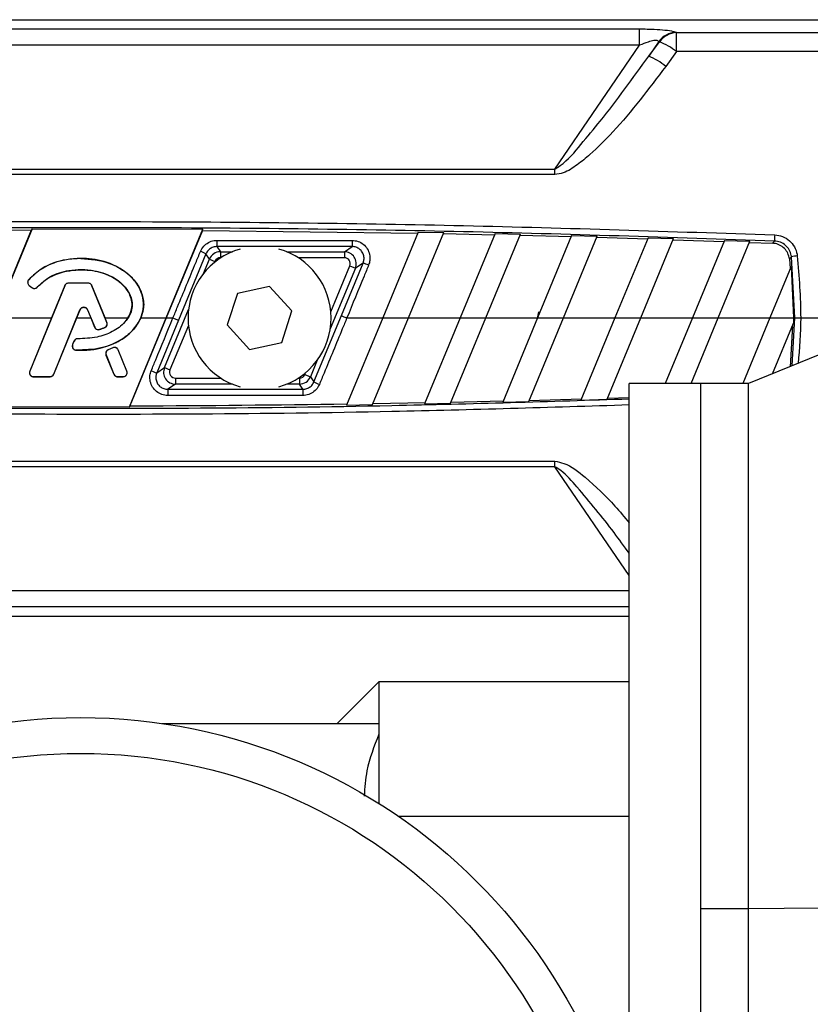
# Model space of a CAD drawing. Header units: millimetres. Extents: x 0 to 420, y 0 to 297.
# Tile 21 of 36: x 139.72 to 144.18, y 216.39 to 221.94. Entities that reach past the tile are written whole.
import ezdxf

# ---------------------------------------------------------------- set-up
doc = ezdxf.new("R2010")
doc.units = ezdxf.units.MM

msp = doc.modelspace()

# ---------------------------------------------------------------- linework, layer by layer
at = {"color": 7, "linetype": 'Continuous', "lineweight": 25}
for p, q in [((135.29123, 221.93913), (144.84331, 221.93913)), ((136.91383, 221.88712), (143.22071, 221.88712)), ((143.22071, 221.79538), (143.22071, 221.88712)), ((143.32809, 221.81635), (143.27163, 221.7339)), ((143.27163, 221.7339), (143.33208, 221.81447)), ((143.42892, 221.75924), (143.42892, 221.86602)), ((143.42892, 221.86602), (144.76299, 221.86602)), ((143.22071, 221.79538), (136.91383, 221.79538)), ((142.74199, 221.09623), (143.22071, 221.79538)), ((143.42892, 221.75924), (143.36848, 221.67609)), ((144.76299, 221.75924), (143.42892, 221.75924)), ((137.39255, 221.09623), (142.74199, 221.09623)), ((142.74199, 221.06538), (142.74199, 221.09623)), ((142.74199, 221.06538), (137.39255, 221.06538)), ((139.79283, 220.75916), (139.58522, 220.2574)), ((139.79283, 220.75916), (139.78976, 220.75326)), ((139.79283, 220.75916), (140.75656, 220.75719)), ((138.6229, 220.74338), (139.78976, 220.75326)), ((139.58458, 220.2574), (139.78976, 220.75326)), ((140.54932, 220.2574), (140.75656, 220.75719)), ((140.75476, 220.75131), (140.54996, 220.2574)), ((140.75476, 220.75131), (140.75656, 220.75719)), ((140.75476, 220.75131), (141.96911, 220.73585)), ((141.97154, 220.74169), (141.77093, 220.2574)), ((141.91656, 220.2574), (142.116, 220.73889)), ((141.97154, 220.74169), (142.116, 220.73889)), ((142.11358, 220.73304), (142.40224, 220.72682)), ((142.40466, 220.73266), (142.2078, 220.2574)), ((142.35343, 220.2574), (142.54887, 220.72924)), ((142.40466, 220.73266), (142.54887, 220.72924)), ((142.54645, 220.7234), (142.83462, 220.71596)), ((142.83703, 220.72179), (142.64467, 220.2574)), ((142.7903, 220.2574), (142.98099, 220.71776)), ((142.83703, 220.72179), (142.98099, 220.71776)), ((142.97857, 220.71194), (143.26624, 220.70328)), ((143.26865, 220.7091), (143.08154, 220.2574)), ((143.22717, 220.2574), (143.41235, 220.70447)), ((143.26865, 220.7091), (143.41235, 220.70447)), ((140.83611, 220.69485), (141.59821, 220.69485)), ((140.83611, 220.69485), (140.83611, 220.65985)), ((141.59821, 220.65985), (140.83611, 220.65985)), ((140.83611, 220.65985), (140.85558, 220.63072)), ((141.5546, 220.63072), (141.59821, 220.65985)), ((141.59821, 220.69485), (141.59821, 220.65985)), ((143.40994, 220.69866), (143.6971, 220.68879)), ((143.69951, 220.6946), (143.51841, 220.2574)), ((143.66404, 220.2574), (143.84296, 220.68937)), ((143.69951, 220.6946), (143.84296, 220.68937)), ((143.84056, 220.68356), (143.97, 220.67867)), ((140.06727, 220.59243), (140.06727, 220.59302)), ((140.77394, 220.61844), (140.61882, 220.24453)), ((140.79347, 220.58922), (140.77394, 220.61844)), ((140.85558, 220.63072), (140.85558, 220.5971)), ((140.85558, 220.63072), (140.92289, 220.63072)), ((140.85835, 220.5971), (140.85558, 220.5971)), ((141.22973, 220.63072), (141.5546, 220.63072)), ((141.5546, 220.5971), (141.29426, 220.5971)), ((141.5546, 220.63072), (141.5546, 220.5971)), ((144.09606, 220.2574), (144.07709, 220.60259)), ((140.75973, 220.50776), (140.79347, 220.58922)), ((140.79347, 220.58922), (140.82452, 220.57635)), ((140.82452, 220.57635), (140.82235, 220.5711)), ((141.61671, 220.53776), (141.47527, 220.19628)), ((141.47845, 220.29181), (141.58566, 220.55063)), ((141.53778, 220.27026), (141.66057, 220.56707)), ((141.58566, 220.55063), (141.61671, 220.53776)), ((141.66057, 220.56707), (141.61671, 220.53776)), ((144.07565, 220.548), (143.95528, 220.2574)), ((144.06552, 220.58989), (144.07077, 220.53621)), ((144.07565, 220.548), (144.0891, 220.2574)), ((139.77347, 220.47308), (139.7735, 220.47306)), ((139.77394, 220.47267), (139.7735, 220.47306)), ((139.77642, 220.44112), (139.77602, 220.44065)), ((139.77602, 220.44065), (139.79068, 220.42843)), ((139.77642, 220.44112), (139.79107, 220.4289)), ((139.97729, 220.43929), (139.78033, 219.95687)), ((139.79107, 220.4289), (139.79068, 220.42843)), ((139.82192, 220.43137), (139.82237, 220.43098)), ((139.82239, 220.43096), (139.82237, 220.43098)), ((139.97672, 220.43952), (139.90239, 220.2574)), ((139.97729, 220.43929), (139.97672, 220.43952)), ((139.99777, 220.45305), (139.99777, 220.45367)), ((140.10987, 220.45367), (139.99777, 220.45367)), ((140.10987, 220.45305), (139.99777, 220.45305)), ((140.10987, 220.45305), (140.10987, 220.45367)), ((140.13035, 220.43929), (140.13092, 220.43952)), ((140.21491, 220.23216), (140.13035, 220.43929)), ((140.20524, 220.2574), (140.13092, 220.43952)), ((141.13323, 220.43492), (140.95104, 220.39546)), ((141.2585, 220.29686), (141.13323, 220.43492)), ((140.95104, 220.39546), (140.89411, 220.21794)), ((139.91484, 219.94015), (140.06316, 220.30341)), ((140.04501, 220.2574), (140.0637, 220.30319)), ((140.06316, 220.30341), (140.0637, 220.30319)), ((140.10628, 220.30341), (140.10574, 220.30319)), ((140.10574, 220.30319), (140.12443, 220.2574)), ((140.10628, 220.30341), (140.14624, 220.20553)), ((140.53989, 219.97704), (140.67542, 220.30422)), ((141.20158, 220.11934), (141.2585, 220.29686)), ((141.38266, 219.89636), (141.53778, 220.27026)), ((139.58521, 220.2574), (139.90239, 220.2574)), ((139.90239, 220.2574), (139.77972, 219.95712)), ((139.91546, 219.9399), (140.045, 220.2574)), ((140.045, 220.2574), (140.12443, 220.2574)), ((140.12443, 220.2574), (140.1457, 220.20531)), ((140.14624, 220.20553), (140.1457, 220.20531)), ((140.20286, 220.20335), (140.20308, 220.20281)), ((140.20308, 220.20281), (140.20308, 220.20281)), ((140.21546, 220.23239), (140.20525, 220.2574)), ((140.20525, 220.2574), (140.33351, 220.2574)), ((140.21491, 220.23216), (140.21546, 220.23239)), ((140.33351, 220.2574), (140.316, 220.23449)), ((140.34171, 219.75564), (140.54932, 220.2574)), ((140.54996, 220.2574), (140.34478, 219.76154)), ((140.40638, 220.2574), (140.54932, 220.2574)), ((140.61882, 220.24453), (140.49604, 219.94773)), ((140.54996, 220.2574), (140.58777, 220.2574)), ((140.67491, 220.21516), (140.57095, 219.96417)), ((140.89411, 220.21794), (141.01938, 220.07988)), ((141.77093, 220.2574), (141.56753, 219.76634)), ((141.56884, 220.2574), (141.77093, 220.2574)), ((141.71409, 219.76861), (141.91656, 220.2574)), ((141.77093, 220.2574), (141.91656, 220.2574)), ((141.91656, 220.2574), (142.2078, 220.2574)), ((142.2078, 220.2574), (142.00748, 219.77378)), ((142.15431, 219.77669), (142.35343, 220.2574)), ((142.2078, 220.2574), (142.35343, 220.2574)), ((142.35343, 220.2574), (142.64467, 220.2574)), ((142.64467, 220.2574), (142.44823, 219.78315)), ((142.59533, 219.78671), (142.7903, 220.2574)), ((142.64467, 220.2574), (142.7903, 220.2574)), ((142.7903, 220.2574), (143.08154, 220.2574)), ((143.08154, 220.2574), (142.88979, 219.79446)), ((143.03715, 219.79866), (143.22717, 220.2574)), ((143.08154, 220.2574), (143.22717, 220.2574)), ((143.22717, 220.2574), (143.51841, 220.2574)), ((143.51841, 220.2574), (143.36516, 219.88742)), ((143.51079, 219.88742), (143.66404, 220.2574)), ((143.51841, 220.2574), (143.66404, 220.2574)), ((143.66404, 220.2574), (143.95528, 220.2574)), ((143.95528, 220.2574), (143.80203, 219.88742)), ((143.95528, 220.2574), (144.0891, 220.2574)), ((143.97043, 219.9424), (144.08897, 220.22858)), ((144.08287, 220.21385), (144.06896, 219.98221)), ((144.08121, 219.98716), (144.09606, 220.2574)), ((144.0891, 220.2574), (144.08897, 220.22858)), ((144.12918, 220.2574), (144.23796, 220.2574)), ((140.17316, 220.19274), (140.17333, 220.19217)), ((140.17333, 220.19217), (140.17333, 220.19217)), ((140.02922, 220.12641), (140.0212, 220.10727)), ((140.02176, 220.10704), (140.0212, 220.10727)), ((140.02977, 220.12618), (140.02176, 220.10704)), ((140.02977, 220.12618), (140.02922, 220.12641)), ((140.05016, 220.14036), (140.05016, 220.14034)), ((140.05016, 220.13976), (140.05016, 220.14034)), ((141.01938, 220.07988), (141.20158, 220.11934)), ((140.04088, 220.07642), (140.04084, 220.07583)), ((140.04084, 220.07581), (140.04084, 220.07583)), ((140.21038, 220.04843), (140.20981, 220.0482)), ((140.20981, 220.0482), (140.25397, 219.9399)), ((140.21038, 220.04843), (140.25459, 219.94015)), ((140.24892, 220.08928), (140.22189, 220.07767)), ((140.22213, 220.07711), (140.22189, 220.07767)), ((140.24916, 220.08872), (140.22213, 220.07711)), ((140.24916, 220.08872), (140.24892, 220.08928)), ((140.27836, 220.07676), (140.27893, 220.07699)), ((140.32731, 219.95687), (140.27836, 220.07676)), ((140.32792, 219.95712), (140.27893, 220.07699)), ((144.23796, 220.05049), (143.83434, 219.88742)), ((141.40163, 220.01851), (141.36314, 219.92558)), ((139.78033, 219.95687), (139.77972, 219.95712)), ((139.8008, 219.92639), (139.89437, 219.92639)), ((139.8008, 219.92639), (139.8008, 219.92572)), ((139.8008, 219.92572), (139.89437, 219.92572)), ((139.89437, 219.92639), (139.89437, 219.92572)), ((139.91484, 219.94015), (139.91546, 219.9399)), ((140.25459, 219.94015), (140.25397, 219.9399)), ((140.27507, 219.92639), (140.30684, 219.92639)), ((140.27507, 219.92639), (140.27507, 219.92572)), ((140.27507, 219.92572), (140.30684, 219.92572)), ((140.30684, 219.92639), (140.30684, 219.92572)), ((140.32731, 219.95687), (140.32792, 219.95712)), ((140.49604, 219.94773), (140.53989, 219.97704)), ((140.53989, 219.97704), (140.57095, 219.96417)), ((141.33208, 219.93844), (141.33634, 219.94871)), ((141.33208, 219.93844), (141.36314, 219.92558)), ((141.36314, 219.92558), (141.38266, 219.89636)), ((140.602, 219.88408), (140.5584, 219.85494)), ((140.602, 219.91769), (140.602, 219.88408)), ((140.602, 219.91769), (140.85835, 219.91769)), ((140.92289, 219.88408), (140.602, 219.88408)), ((141.30103, 219.88408), (141.22973, 219.88408)), ((141.29426, 219.91769), (141.30103, 219.91769)), ((141.30103, 219.91769), (141.30103, 219.88408)), ((141.3205, 219.85494), (141.30103, 219.88408)), ((143.56527, 219.88742), (143.16165, 219.88742)), ((143.16165, 215.49095), (143.16165, 219.88742)), ((143.83434, 219.88742), (143.56527, 219.88742)), ((143.56527, 213.83319), (143.56527, 219.88742)), ((143.56527, 216.92688), (143.56527, 219.88742)), ((143.83434, 216.92688), (143.83434, 219.88742)), ((140.5584, 219.85494), (140.5584, 219.81995)), ((140.5584, 219.85494), (141.3205, 219.85494)), ((141.3205, 219.81995), (140.5584, 219.81995)), ((141.3205, 219.85494), (141.3205, 219.81995)), ((140.34478, 219.76154), (140.34171, 219.75564)), ((141.56753, 219.76634), (141.71409, 219.76861)), ((141.71655, 219.77454), (142.00994, 219.77972)), ((142.00748, 219.77378), (142.15431, 219.77669)), ((142.15677, 219.78263), (142.4507, 219.7891)), ((142.44823, 219.78315), (142.59533, 219.78671)), ((142.5978, 219.79266), (142.89226, 219.80042)), ((142.88979, 219.79446), (143.03715, 219.79866)), ((143.03962, 219.80463), (143.16165, 219.80838)), ((139.37797, 219.75761), (140.34171, 219.75564)), ((137.39255, 219.44942), (142.74199, 219.44942)), ((142.74199, 219.41857), (142.74199, 219.44942)), ((142.74199, 219.41857), (137.39255, 219.41857)), ((143.16165, 218.80567), (142.74199, 219.41857)), ((136.91383, 218.71942), (143.16165, 218.71942)), ((143.16165, 218.62768), (136.91383, 218.62768)), ((135.29123, 218.57567), (143.16165, 218.57567)), ((141.749, 218.20569), (141.51356, 217.97025)), ((141.749, 218.20569), (141.749, 217.97025)), ((143.16165, 218.20569), (141.749, 218.20569)), ((140.52722, 217.97025), (141.749, 217.97025)), ((141.749, 217.97025), (141.749, 217.9093)), ((141.749, 217.9093), (141.749, 217.51951)), ((143.16165, 217.44674), (141.85963, 217.44674)), ((143.56527, 213.83319), (143.56527, 216.92688)), ((143.56527, 216.92688), (143.83434, 216.92688)), ((143.83434, 216.92688), (144.23796, 216.93046)), ((143.83434, 213.83319), (143.83434, 216.92688))]:
    msp.add_line(p, q, dxfattribs=at)
at = {"color": 7, "linetype": 'Continuous', "lineweight": 25, "flags": 128}
msp.add_lwpolyline([(144.09606, 220.2574), (144.09758, 220.2574), (144.10005, 220.2574), (144.10342, 220.2574), (144.10756, 220.2574), (144.11237, 220.2574), (144.11768, 220.2574), (144.12334, 220.2574), (144.12918, 220.2574)], dxfattribs=at)
at = {"color": 7, "linetype": 'Continuous', "lineweight": 25}
for radius in [3.16165, 2.95984]:
    msp.add_circle((140.06727, 214.84223), radius, dxfattribs=at)
for centre, radius, start, end in [((143.43355, 221.73509), 0.13313, 93.7101, 142.38656), ((143.43759, 221.73299), 0.13331, 93.72807, 142.32683), ((143.19525, 221.46198), 0.37811, 51.82999, 68.78525), ((143.10502, 221.34473), 0.42334, 51.51295, 66.8234), ((151.45337, 220.43025), 7.47651, 177.737783, 178.002866), ((141.07631, 220.2574), 0.40362, 105.66214, 254.33786), ((140.64028, 220.36418), 0.28725, 62.26915, 69.07134), ((140.8556, 220.56345), 0.06727, 90.02333, 157.47667), ((141.07631, 220.2574), 0.40362, 285.66214, 74.33786), ((141.55454, 220.56345), 0.06727, 337.55225, 89.94775), ((144.1448, 220.2321), 0.37663, 95.29563, 100.35613), ((141.54996, 220.23285), 0.35205, 66.27194, 71.68854), ((139.79058, 220.45811), 0.02212, 138.8059, 230.16689), ((139.80524, 220.44588), 0.02212, 230.16689, 318.97709), ((139.99777, 220.43093), 0.02212, 90, 157.79071), ((140.10987, 220.43093), 0.02212, 22.20929, 90), ((140.08472, 220.29461), 0.02329, 22.20926, 157.79071), ((140.16672, 220.21389), 0.02212, 202.20926, 286.93498), ((140.19444, 220.2238), 0.02212, 292.3787, 22.20929), ((140.04216, 220.0985), 0.02212, 157.29049, 266.67135), ((140.05017, 220.11764), 0.02212, 90.035, 157.29049), ((140.23086, 220.05679), 0.02212, 113.24584, 202.20927), ((140.25789, 220.0684), 0.02212, 22.20926, 113.24584), ((139.8008, 219.94851), 0.02212, 157.79071, 270), ((139.89437, 219.94851), 0.02212, 270, 337.79071), ((140.27507, 219.94851), 0.02212, 202.20927, 270), ((140.30684, 219.94851), 0.02212, 270, 22.20926), ((140.60664, 220.28195), 0.35205, 246.27194, 251.68854), ((140.60206, 219.95135), 0.06727, 157.55225, 269.94775), ((141.301, 219.95135), 0.06727, 270.02333, 337.47667), ((141.51632, 220.15062), 0.28725, 242.26915, 249.07134)]:
    msp.add_arc(centre, radius, start, end, dxfattribs=at)
for centre, major_axis, ratio, start_param, end_param in [((138.38099, 216.22125), (5.18215, 5.55318), 0.2629188, 0.0805186, 0.0826451), ((138.28415, 216.30251), (5.19185, 5.41345), 0.2632659, 0.0872387, 0.0893652), ((140.8556, 220.56345), (0.0187, -0.02799), 0.9991192, 2.552951, 3.7302343), ((141.55454, 220.56345), (-0.02802, -0.01872), 0.9980304, 2.160756, 4.1224293), ((138.56254, 212.92988), (10.68114, 39.7923), 0.0505697, 4.911064, 4.9120613), ((140.60206, 219.95135), (0.02802, 0.01872), 0.9980304, 2.160756, 4.1224293), ((141.301, 219.95135), (-0.0187, 0.02799), 0.9991192, 2.552951, 3.7302343)]:
    msp.add_ellipse(centre, major_axis=major_axis, ratio=ratio, start_param=start_param, end_param=end_param, dxfattribs=at)
for points, knots in [([(143.22071, 221.88712), (143.24868, 221.88682), (143.29958, 221.88628), (143.36613, 221.88142), (143.40694, 221.87497), (143.42022, 221.86979), (143.42493, 221.86795)], [0, 0, 0, 0, 0.3216376, 0.5854074, 0.8528627, 1, 1, 1, 1]), ([(143.32809, 221.81635), (143.32668, 221.81795), (143.32401, 221.82101), (143.31399, 221.82237), (143.29601, 221.82081), (143.26323, 221.81223), (143.23653, 221.80165), (143.22071, 221.79538)], [0, 0, 0, 0, 0.1241935, 0.2362557, 0.3517004, 0.6157087, 1, 1, 1, 1]), ([(142.74199, 221.09623), (142.75245, 221.10276), (142.81011, 221.13876), (142.89047, 221.23751), (143.06071, 221.43966), (143.18286, 221.61006), (143.27163, 221.7339)], [0, 0, 0, 0, 0.0441016, 0.2430221, 0.4498948, 1, 1, 1, 1]), ([(143.36848, 221.67609), (143.27284, 221.54974), (143.14078, 221.37528), (142.96348, 221.19719), (142.87012, 221.12007), (142.80407, 221.07647), (142.75796, 221.06823), (142.74199, 221.06538)], [0, 0, 0, 0, 0.53612896, 0.74031165, 0.84346928, 0.94579607, 1, 1, 1, 1]), ([(136.15185, 220.72537), (136.87156, 220.7488), (138.3113, 220.79567), (140.33706, 220.80607), (142.22788, 220.7845), (143.39769, 220.74508), (143.98269, 220.72537)], [0, 0, 0, 0, 0.2757904, 0.5517065, 0.7758195, 1, 1, 1, 1]), ([(143.9814, 220.6908), (143.39677, 220.71044), (142.22734, 220.74972), (140.33747, 220.7712), (138.3122, 220.76085), (136.87293, 220.71416), (136.15314, 220.6908)], [0, 0, 0, 0, 0.2241132, 0.4482934, 0.7240843, 1, 1, 1, 1]), ([(143.98269, 220.72537), (143.99774, 220.72332), (144.02785, 220.71922), (144.06708, 220.69456), (144.09578, 220.65946), (144.10729, 220.62794), (144.10963, 220.61021), (144.11004, 220.60712)], [0, 0, 0, 0, 0.2392418, 0.4787966, 0.7155298, 0.9504737, 1, 1, 1, 1]), ([(140.74289, 220.63248), (140.74827, 220.64256), (140.75902, 220.66271), (140.78666, 220.68388), (140.81367, 220.69373), (140.83055, 220.69457), (140.83611, 220.69485)], [0, 0, 0, 0, 0.2866964, 0.5730879, 0.8593108, 1, 1, 1, 1]), ([(140.83611, 220.65985), (140.8324, 220.65967), (140.82115, 220.65912), (140.80314, 220.65259), (140.78471, 220.63854), (140.77753, 220.62514), (140.77394, 220.61844)], [0, 0, 0, 0, 0.1408583, 0.4273306, 0.7136849, 1, 1, 1, 1]), ([(141.59821, 220.69485), (141.60959, 220.69373), (141.63235, 220.69148), (141.66262, 220.674), (141.68564, 220.64825), (141.6986, 220.61623), (141.70076, 220.58361), (141.69445, 220.56395), (141.69162, 220.55513)], [0, 0, 0, 0, 0.1719653, 0.3440505, 0.5162242, 0.6882936, 0.860158, 1, 1, 1, 1]), ([(141.66057, 220.56707), (141.66246, 220.57293), (141.66667, 220.58599), (141.66523, 220.60768), (141.65657, 220.62896), (141.64119, 220.64605), (141.62099, 220.65764), (141.6058, 220.65912), (141.59821, 220.65985)], [0, 0, 0, 0, 0.1396147, 0.3111262, 0.4829601, 0.6551624, 0.8275585, 1, 1, 1, 1]), ([(143.97, 220.67867), (143.97333, 220.6822), (143.97713, 220.68625), (143.98092, 220.6903), (143.9814, 220.6908)], [0, 0, 0, 0, 0.8743928, 1, 1, 1, 1]), ([(144.06552, 220.58989), (144.06326, 220.60088), (144.05873, 220.62288), (144.03859, 220.65061), (144.01117, 220.67025), (143.98668, 220.67759), (143.9728, 220.67849), (143.97, 220.67867)], [0, 0, 0, 0, 0.2356419, 0.4713699, 0.7054609, 0.9404945, 1, 1, 1, 1]), ([(144.07709, 220.60259), (144.0768, 220.60492), (144.07513, 220.61822), (144.06659, 220.6419), (144.04502, 220.6682), (144.01542, 220.68649), (143.99276, 220.68936), (143.9814, 220.6908)], [0, 0, 0, 0, 0.0495503, 0.2840335, 0.5200495, 0.7595617, 1, 1, 1, 1]), ([(140.06727, 220.59302), (140.04032, 220.59147), (139.96469, 220.58713), (139.85771, 220.55101), (139.79759, 220.49536), (139.7735, 220.47306)], [0, 0, 0, 0, 0.249116, 0.6991484, 1, 1, 1, 1]), ([(140.06727, 220.59243), (140.04032, 220.59088), (139.96476, 220.58653), (139.85796, 220.55044), (139.79796, 220.49491), (139.77394, 220.47267)], [0, 0, 0, 0, 0.24950136, 0.69955194, 1, 1, 1, 1]), ([(140.04088, 220.07642), (140.06791, 220.07614), (140.14528, 220.07534), (140.25575, 220.10665), (140.3504, 220.17102), (140.40149, 220.2393), (140.42396, 220.30734), (140.42072, 220.37188), (140.39687, 220.43421), (140.34711, 220.49869), (140.25831, 220.55941), (140.15667, 220.58909), (140.08882, 220.59162), (140.06727, 220.59243)], [0, 0, 0, 0, 0.0817309, 0.233883, 0.3383718, 0.4231794, 0.4871925, 0.5513992, 0.6146082, 0.6864857, 0.7945885, 0.934778, 1, 1, 1, 1]), ([(140.06727, 220.59311), (140.12232, 220.58821), (140.21496, 220.57998), (140.32381, 220.51955), (140.38788, 220.45241), (140.42039, 220.37992), (140.42571, 220.31247), (140.41199, 220.2734), (140.40638, 220.2574)], [0, 0, 0, 0, 0.2920296, 0.491409, 0.650736, 0.7800175, 0.9099395, 1, 1, 1, 1]), ([(140.40638, 220.2574), (140.41216, 220.27399), (140.425, 220.31081), (140.42113, 220.37208), (140.39744, 220.43449), (140.34746, 220.49916), (140.25851, 220.55997), (140.15673, 220.58968), (140.0888, 220.59221), (140.06727, 220.59302)], [0, 0, 0, 0, 0.0931866, 0.2068629, 0.3187658, 0.4459705, 0.6371433, 0.8849532, 1, 1, 1, 1]), ([(140.58777, 220.2574), (140.58777, 220.2574), (140.59633, 220.27813), (140.63913, 220.38176), (140.69084, 220.5068), (140.73402, 220.61106), (140.74289, 220.63248)], [0, 0, 0, 0, 0.0000099, 0.1657177, 0.8285842, 1, 1, 1, 1]), ([(144.07709, 220.60259), (144.07638, 220.60181), (144.07253, 220.59758), (144.06867, 220.59334), (144.06552, 220.58989)], [0, 0, 0, 0, 0.18486256, 1, 1, 1, 1]), ([(144.11004, 220.60712), (144.11961, 220.49064), (144.12918, 220.37416), (144.12918, 220.2574), (144.12918, 220.2574)], [0, 0, 0, 0, 0.9999885, 1, 1, 1, 1]), ([(141.69162, 220.55513), (141.68309, 220.53441), (141.64221, 220.43516), (141.60126, 220.33591), (141.56884, 220.2574), (141.56884, 220.2574)], [0, 0, 0, 0, 0.2088547, 0.9999875, 1, 1, 1, 1]), ([(139.82192, 220.43137), (139.84123, 220.44929), (139.88702, 220.4918), (139.99208, 220.52824), (140.11371, 220.53297), (140.22422, 220.50444), (140.29863, 220.45575), (140.33996, 220.40386), (140.35801, 220.35531), (140.35837, 220.3116), (140.34408, 220.27084), (140.31024, 220.22155), (140.24684, 220.17586), (140.1542, 220.14317), (140.08684, 220.14096), (140.05016, 220.13976)], [0, 0, 0, 0, 0.0744355, 0.1765965, 0.3078044, 0.416953, 0.4959449, 0.5567626, 0.6027806, 0.6408112, 0.6787299, 0.7239947, 0.8091495, 0.8960928, 1, 1, 1, 1]), ([(139.82237, 220.43098), (139.8367, 220.44501), (139.86558, 220.47329), (139.94366, 220.51398), (140.06072, 220.53658), (140.18146, 220.51953), (140.26558, 220.47849), (140.31433, 220.43779), (140.34294, 220.39519), (140.3552, 220.35797), (140.35856, 220.32812), (140.35311, 220.2963), (140.3429, 220.27269), (140.33511, 220.26002), (140.33351, 220.2574)], [0, 0, 0, 0, 0.0816759, 0.1646115, 0.3561566, 0.560306, 0.6508741, 0.7362571, 0.8174548, 0.8568877, 0.8957763, 0.9391136, 0.9874336, 1, 1, 1, 1]), ([(140.33351, 220.2574), (140.34208, 220.2736), (140.35703, 220.30185), (140.35816, 220.34801), (140.34428, 220.3937), (140.30912, 220.44482), (140.24076, 220.49582), (140.13282, 220.53031), (140.01009, 220.53068), (139.89614, 220.49708), (139.8454, 220.45159), (139.82239, 220.43096)], [0, 0, 0, 0, 0.0740601, 0.129092, 0.1838683, 0.2675605, 0.3785192, 0.5271032, 0.7235915, 0.8746677, 1, 1, 1, 1]), ([(139.77347, 220.47308), (139.77198, 220.47099), (139.76899, 220.46681), (139.76745, 220.4591), (139.76841, 220.45144), (139.77151, 220.44501), (139.77469, 220.44194), (139.77602, 220.44065)], [0, 0, 0, 0, 0.2115402, 0.4230795, 0.6346358, 0.8461886, 1, 1, 1, 1]), ([(139.79068, 220.42843), (139.7928, 220.42699), (139.79705, 220.4241), (139.80479, 220.42275), (139.81244, 220.42388), (139.81847, 220.42698), (139.82132, 220.42988), (139.82239, 220.43096)], [0, 0, 0, 0, 0.2176042, 0.435209, 0.6528011, 0.8703916, 1, 1, 1, 1]), ([(139.99777, 220.45367), (139.99521, 220.45342), (139.99009, 220.45292), (139.98332, 220.44899), (139.97891, 220.44419), (139.97728, 220.4407), (139.97672, 220.43952)], [0, 0, 0, 0, 0.2848756, 0.5697503, 0.8546502, 1, 1, 1, 1]), ([(140.13092, 220.43952), (140.12972, 220.4418), (140.12732, 220.44634), (140.12113, 220.45114), (140.11501, 220.4534), (140.11117, 220.4536), (140.10987, 220.45367)], [0, 0, 0, 0, 0.2849597, 0.5699208, 0.854848, 1, 1, 1, 1]), ([(140.0637, 220.30319), (140.0649, 220.30545), (140.06729, 220.30999), (140.07349, 220.3148), (140.08077, 220.31741), (140.08856, 220.31742), (140.09586, 220.31485), (140.1021, 220.31005), (140.10452, 220.30548), (140.10574, 220.30319)], [0, 0, 0, 0, 0.1425795, 0.285159, 0.4277395, 0.5703202, 0.7129009, 0.8554816, 1, 1, 1, 1]), ([(140.40638, 220.2574), (140.39362, 220.23473), (140.3671, 220.18759), (140.29028, 220.12587), (140.17919, 220.07875), (140.08828, 220.07681), (140.04084, 220.07581)], [0, 0, 0, 0, 0.1793605, 0.372907, 0.6727428, 1, 1, 1, 1]), ([(140.04084, 220.07583), (140.06788, 220.07555), (140.14531, 220.07474), (140.25599, 220.1061), (140.35068, 220.17053), (140.3916, 220.22489), (140.4048, 220.25393), (140.40638, 220.2574)], [0, 0, 0, 0, 0.1877206, 0.5377153, 0.7782242, 0.9735007, 1, 1, 1, 1]), ([(140.1457, 220.20531), (140.14689, 220.20304), (140.14929, 220.1985), (140.15548, 220.19369), (140.16276, 220.1911), (140.16898, 220.19103), (140.17238, 220.19192), (140.17333, 220.19217)], [0, 0, 0, 0, 0.2280552, 0.4561107, 0.6841611, 0.9122044, 1, 1, 1, 1]), ([(140.17316, 220.19274), (140.17569, 220.19353), (140.18076, 220.19511), (140.1907, 220.19853), (140.19801, 220.20143), (140.20286, 220.20335)], [0, 0, 0, 0, 0.2522974, 0.5045944, 1, 1, 1, 1]), ([(140.20308, 220.20281), (140.20061, 220.20181), (140.19567, 220.19982), (140.18579, 220.19615), (140.17829, 220.19375), (140.17333, 220.19217)], [0, 0, 0, 0, 0.2528993, 0.5057988, 1, 1, 1, 1]), ([(140.17333, 220.19217), (140.17586, 220.19297), (140.18093, 220.19455), (140.19089, 220.19798), (140.19822, 220.20088), (140.20308, 220.20281)], [0, 0, 0, 0, 0.2518521, 0.5037039, 1, 1, 1, 1]), ([(140.20308, 220.20281), (140.20535, 220.20401), (140.20988, 220.20642), (140.21468, 220.21263), (140.21723, 220.21991), (140.21732, 220.22683), (140.21598, 220.23082), (140.21546, 220.23239)], [0, 0, 0, 0, 0.2150931, 0.430186, 0.6452833, 0.8603843, 1, 1, 1, 1]), ([(140.46498, 219.95967), (140.47352, 219.98039), (140.5144, 220.07963), (140.55535, 220.17889), (140.58777, 220.2574), (140.58777, 220.2574)], [0, 0, 0, 0, 0.2088547, 0.9999875, 1, 1, 1, 1]), ([(141.56884, 220.2574), (141.56884, 220.2574), (141.56028, 220.23667), (141.51747, 220.13304), (141.46576, 220.00799), (141.42259, 219.90374), (141.41372, 219.88232)], [0, 0, 0, 0, 0.0000099, 0.1657177, 0.8285842, 1, 1, 1, 1]), ([(144.12918, 220.2574), (144.12918, 220.2574), (144.12918, 220.17175), (144.12216, 220.08631), (144.11514, 220.00087)], [0, 0, 0, 0, 0.00001571, 1, 1, 1, 1]), ([(140.0212, 220.10727), (140.02045, 220.10481), (140.01894, 220.09991), (140.01992, 220.09212), (140.02325, 220.08511), (140.02875, 220.07964), (140.03496, 220.07654), (140.03917, 220.07601), (140.04084, 220.07581)], [0, 0, 0, 0, 0.1766703, 0.35334031, 0.5300157, 0.7066839, 0.8833309, 1, 1, 1, 1]), ([(140.05016, 220.14036), (140.0476, 220.1401), (140.04249, 220.1396), (140.03572, 220.13567), (140.03137, 220.13092), (140.02975, 220.12752), (140.02922, 220.12641)], [0, 0, 0, 0, 0.2872871, 0.574574, 0.8618699, 1, 1, 1, 1]), ([(140.27893, 220.07699), (140.27773, 220.07926), (140.27533, 220.0838), (140.26913, 220.08863), (140.26184, 220.0912), (140.25476, 220.09131), (140.25063, 220.08988), (140.24892, 220.08928)], [0, 0, 0, 0, 0.2123239, 0.4246488, 0.6369509, 0.8492297, 1, 1, 1, 1]), ([(140.22189, 220.07767), (140.21964, 220.07643), (140.21514, 220.07396), (140.21043, 220.06767), (140.20798, 220.06034), (140.208, 220.05353), (140.20931, 220.04965), (140.20981, 220.0482)], [0, 0, 0, 0, 0.2171922, 0.4343834, 0.6515997, 0.86885, 1, 1, 1, 1]), ([(139.77972, 219.95712), (139.77898, 219.95465), (139.77751, 219.94972), (139.77856, 219.94192), (139.78196, 219.93492), (139.78752, 219.92948), (139.79412, 219.92625), (139.79874, 219.92588), (139.8008, 219.92572)], [0, 0, 0, 0, 0.1722762, 0.3445517, 0.5168392, 0.6890958, 0.8612817, 1, 1, 1, 1]), ([(139.89437, 219.92572), (139.89693, 219.92597), (139.90206, 219.92647), (139.90885, 219.9304), (139.91327, 219.93522), (139.91491, 219.93871), (139.91546, 219.9399)], [0, 0, 0, 0, 0.2847295, 0.5694567, 0.8542509, 1, 1, 1, 1]), ([(140.25397, 219.9399), (140.25517, 219.93762), (140.25758, 219.93306), (140.26378, 219.92826), (140.26991, 219.92598), (140.27377, 219.92579), (140.27507, 219.92572)], [0, 0, 0, 0, 0.2849603, 0.5699242, 0.8547928, 1, 1, 1, 1]), ([(140.30684, 219.92572), (140.3094, 219.92597), (140.31452, 219.92647), (140.32133, 219.9304), (140.32652, 219.93618), (140.32946, 219.94338), (140.32996, 219.95072), (140.32855, 219.95514), (140.32792, 219.95712)], [0, 0, 0, 0, 0.172078, 0.3441546, 0.5162718, 0.6884683, 0.8607316, 1, 1, 1, 1]), ([(140.5584, 219.81995), (140.54702, 219.82107), (140.52426, 219.82331), (140.49399, 219.8408), (140.47096, 219.86655), (140.45801, 219.89857), (140.45585, 219.93119), (140.46215, 219.95085), (140.46498, 219.95967)], [0, 0, 0, 0, 0.1719653, 0.3440505, 0.5162242, 0.6882936, 0.860158, 1, 1, 1, 1]), ([(140.49604, 219.94773), (140.49415, 219.94187), (140.48994, 219.92881), (140.49138, 219.90712), (140.50003, 219.88584), (140.51541, 219.86874), (140.53562, 219.85716), (140.5508, 219.85568), (140.5584, 219.85494)], [0, 0, 0, 0, 0.1396147, 0.3111262, 0.4829601, 0.6551624, 0.8275585, 1, 1, 1, 1]), ([(141.3205, 219.85494), (141.32421, 219.85513), (141.33546, 219.85568), (141.35346, 219.86221), (141.37189, 219.87626), (141.37907, 219.88966), (141.38266, 219.89636)], [0, 0, 0, 0, 0.1408583, 0.4273306, 0.7136849, 1, 1, 1, 1]), ([(141.41372, 219.88232), (141.40834, 219.87224), (141.39758, 219.85208), (141.36995, 219.83091), (141.34293, 219.82106), (141.32606, 219.82022), (141.3205, 219.81995)], [0, 0, 0, 0, 0.2866964, 0.5730879, 0.8593108, 1, 1, 1, 1]), ([(136.15314, 219.82399), (136.73777, 219.80432), (137.9072, 219.76496), (139.79705, 219.74414), (141.549, 219.75043), (142.71507, 219.78709), (143.16165, 219.80114)], [0, 0, 0, 0, 0.2503312, 0.5007373, 0.8087917, 1, 1, 1, 1]), ([(143.16165, 219.76645), (142.71559, 219.75238), (141.54948, 219.71559), (139.79747, 219.70927), (137.90666, 219.73017), (136.73685, 219.76967), (136.15185, 219.78943)], [0, 0, 0, 0, 0.190951, 0.49919, 0.7495573, 1, 1, 1, 1]), ([(140.34478, 219.76154), (140.35786, 219.76157), (140.76627, 219.76273), (141.17466, 219.76757), (141.56998, 219.77226)], [0, 0, 0, 0, 0.0320101, 1, 1, 1, 1]), ([(142.74199, 219.44942), (142.75922, 219.44606), (142.82374, 219.43351), (142.93863, 219.33912), (143.05975, 219.22602), (143.1354, 219.13333), (143.16165, 219.10116)], [0, 0, 0, 0, 0.0940988, 0.3523072, 0.7751873, 1, 1, 1, 1]), ([(143.16165, 218.93058), (143.13339, 218.96956), (143.0404, 219.09785), (142.91218, 219.25285), (142.80141, 219.38101), (142.75335, 219.41139), (142.74199, 219.41857)], [0, 0, 0, 0, 0.2242895, 0.7381327, 0.9380813, 1, 1, 1, 1]), ([(141.749, 217.9093), (141.7225, 217.84144), (141.67818, 217.7279), (141.66963, 217.60854), (141.66619, 217.56052)], [0, 0, 0, 0, 0.59769938, 1, 1, 1, 1])]:
    msp.add_open_spline(points, degree=3, knots=knots, dxfattribs=at)
for points in [[(141.53778, 220.27026), (141.53837, 220.27002), (141.53954, 220.26954), (141.54677, 220.26654), (141.55689, 220.26235), (141.56486, 220.25905), (141.56884, 220.2574)], [(140.58777, 220.2574), (140.59175, 220.25575), (140.59971, 220.25245), (140.60983, 220.24826), (140.61707, 220.24526), (140.61824, 220.24478), (140.61882, 220.24454)]]:
    msp.add_open_spline(points, degree=3, dxfattribs=at)

doc.saveas('drawing.dxf')
